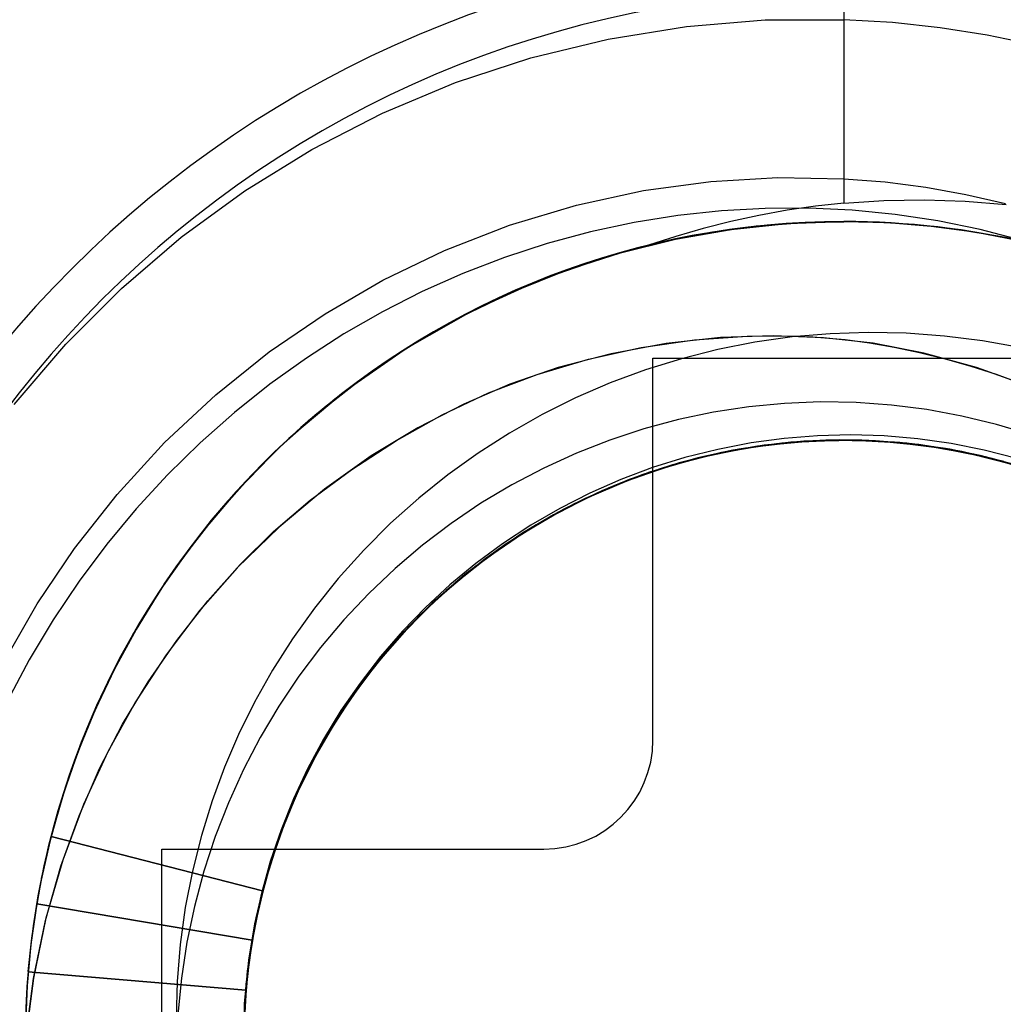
# Model space of a CAD drawing. Header units: millimetres. Extents: x -1 to 50, y 0 to 191.
# Tile 127 of 146: x 42.29 to 44.09, y 158.12 to 159.92. Entities that reach past the tile are written whole.
import ezdxf

# ---------------------------------------------------------------- set-up
doc = ezdxf.new("R2010")
doc.units = ezdxf.units.MM
doc.layers.add('MAIN-1', color=7, linetype='Continuous')
doc.layers.add('MAIN-2', color=7, linetype='Continuous')

msp = doc.modelspace()

# ---------------------------------------------------------------- linework, layer by layer
at = {"layer": 'MAIN-1'}
for p, q in [((43.6226, 159.3401), (43.6531, 159.3407)), ((43.6531, 159.3407), (43.6833, 159.3407)), ((43.6833, 159.3407), (43.7132, 159.34)), ((43.7132, 159.34), (43.7429, 159.3386)), ((43.7429, 159.3386), (43.7725, 159.3365)), ((43.7725, 159.3365), (43.8022, 159.3336)), ((43.45, 158.6), (43.45, 159.3)), ((43.45, 159.3), (44.15, 159.3)), ((44.0788, 159.2705), (44.1553, 159.2417)), ((42.55, 157.7), (42.55, 158.4)), ((42.55, 158.4), (43.25, 158.4))]:
    msp.add_line(p, q, dxfattribs=at)
for centre, radius, start, end in [((43.8, 158.05), 3.15, 0, 180), ((43.8, 158.05), 2.91, 90, 270), ((43.8, 158.05), 2.91, 270, 90), ((43.25, 158.6), 0.2, 270, 0)]:
    msp.add_arc(centre, radius, start, end, dxfattribs=at)
at = {"layer": 'MAIN-2'}
for p, q in [((43.8, 160.96), (43.8, 159.5836)), ((43.5115, 159.9077), (43.6559, 159.9195)), ((43.6559, 159.9195), (43.8, 159.9199)), ((43.8887, 159.9145), (43.8, 159.9199)), ((43.9762, 159.9049), (43.8887, 159.9145)), ((43.3678, 159.8844), (43.5115, 159.9077)), ((44.0625, 159.8913), (43.9762, 159.9049)), ((43.2264, 159.85), (43.3678, 159.8844)), ((44.1474, 159.8737), (44.0625, 159.8913)), ((43.0885, 159.8046), (43.2264, 159.85)), ((42.9545, 159.7486), (43.0885, 159.8046)), ((42.8252, 159.6821), (42.9545, 159.7486)), ((42.7021, 159.6062), (42.8252, 159.6821)), ((43.556, 159.6236), (43.6786, 159.6307)), ((43.6786, 159.6307), (43.8, 159.6285)), ((43.8, 159.6285), (43.8753, 159.6225)), ((43.433, 159.6069), (43.556, 159.6236)), ((43.8753, 159.6225), (43.9498, 159.6129)), ((43.9498, 159.6129), (44.0235, 159.5998)), ((42.5858, 159.5213), (42.7021, 159.6062)), ((43.31, 159.5802), (43.433, 159.6069)), ((43.8734, 159.5884), (43.9475, 159.5896)), ((43.9475, 159.5896), (44.0222, 159.5872)), ((44.0235, 159.5998), (44.0961, 159.5833)), ((43.1874, 159.5431), (43.31, 159.5802)), ((43.6558, 159.5742), (43.5757, 159.5697)), ((43.7356, 159.5746), (43.6558, 159.5742)), ((43.7478, 159.578), (43.6958, 159.5706)), ((43.8151, 159.5708), (43.7356, 159.5746)), ((43.8, 159.5836), (43.7478, 159.578)), ((43.8, 159.5836), (43.8734, 159.5884)), ((44.0222, 159.5872), (44.0973, 159.5811)), ((43.4956, 159.5611), (43.4156, 159.5482)), ((43.5757, 159.5697), (43.4956, 159.5611)), ((43.6441, 159.5614), (43.5929, 159.5503)), ((43.6958, 159.5706), (43.6441, 159.5614)), ((43.894, 159.5631), (43.8151, 159.5708)), ((43.9723, 159.5513), (43.894, 159.5631)), ((43.0681, 159.4967), (43.1874, 159.5431)), ((43.4156, 159.5482), (43.3357, 159.531)), ((43.5421, 159.5375), (43.4918, 159.5229)), ((43.5929, 159.5503), (43.5421, 159.5375)), ((43.637, 159.5409), (43.5557, 159.5297)), ((43.6048, 159.5371), (43.5561, 159.53)), ((43.5581, 159.5302), (43.6063, 159.5372)), ((43.6392, 159.5413), (43.559, 159.5304)), ((43.5936, 159.5354), (43.6967, 159.5462)), ((43.6536, 159.5427), (43.6048, 159.5371)), ((43.6063, 159.5372), (43.6545, 159.5427)), ((43.7185, 159.5475), (43.637, 159.5409)), ((43.7196, 159.5477), (43.6392, 159.5413)), ((43.7024, 159.5466), (43.6536, 159.5427)), ((43.6545, 159.5427), (43.7029, 159.5465)), ((43.6967, 159.5462), (43.8, 159.5499)), ((43.7512, 159.5489), (43.7024, 159.5466)), ((43.7029, 159.5465), (43.7514, 159.5489)), ((43.8, 159.5498), (43.7185, 159.5475)), ((43.8, 159.5498), (43.7196, 159.5477)), ((43.8, 159.5497), (43.7512, 159.5489)), ((43.7514, 159.5489), (43.8, 159.5496)), ((43.8, 159.55), (43.8, 159.55)), ((43.8, 159.55), (43.8, 159.55)), ((43.8, 159.55), (43.8, 159.55)), ((43.87, 159.5483), (43.8, 159.5499)), ((43.8799, 159.5476), (43.8, 159.5498)), ((43.8489, 159.5488), (43.8, 159.5497)), ((43.8977, 159.5464), (43.8489, 159.5488)), ((43.9402, 159.5434), (43.87, 159.5483)), ((43.9596, 159.5412), (43.8799, 159.5476)), ((43.9464, 159.5425), (43.8977, 159.5464)), ((44.0104, 159.5351), (43.9402, 159.5434)), ((43.9949, 159.537), (43.9464, 159.5425)), ((44.039, 159.5305), (43.9596, 159.5412)), ((44.0497, 159.5354), (43.9723, 159.5513)), ((44.0433, 159.5299), (43.9949, 159.537)), ((42.4764, 159.4276), (42.5858, 159.5213)), ((43.3357, 159.531), (43.2564, 159.5096)), ((43.5058, 159.5208), (43.3732, 159.488)), ((43.3906, 159.4926), (43.4914, 159.5175)), ((43.4918, 159.5229), (43.442, 159.5067)), ((43.5557, 159.5297), (43.4748, 159.514)), ((43.559, 159.5304), (43.4793, 159.5152)), ((43.4914, 159.5175), (43.5936, 159.5354)), ((43.5561, 159.53), (43.5076, 159.5211)), ((43.5102, 159.5216), (43.5581, 159.5302)), ((44.0806, 159.5234), (44.0104, 159.5351)), ((44.1179, 159.5156), (44.039, 159.5305)), ((44.0913, 159.5212), (44.0433, 159.5299)), ((44.1263, 159.5155), (44.0497, 159.5354)), ((44.1504, 159.5083), (44.0806, 159.5234)), ((43.2564, 159.5096), (43.1783, 159.4841)), ((43.4748, 159.514), (43.3947, 159.4939)), ((43.4793, 159.5152), (43.4005, 159.4956)), ((42.9554, 159.4426), (43.0681, 159.4967)), ((43.1783, 159.4841), (43.1019, 159.4547)), ((43.3732, 159.488), (43.244, 159.443)), ((43.2914, 159.4608), (43.3906, 159.4926)), ((43.3947, 159.4939), (43.316, 159.4695)), ((43.4005, 159.4956), (43.3228, 159.4718)), ((43.3228, 159.4718), (43.2466, 159.4438)), ((43.2843, 159.4581), (43.3001, 159.4638)), ((43.3001, 159.4638), (43.316, 159.4693)), ((43.1019, 159.4547), (43.0274, 159.4216)), ((43.1944, 159.422), (43.2914, 159.4608)), ((43.2372, 159.4399), (43.2528, 159.4462)), ((43.2528, 159.4462), (43.2685, 159.4522)), ((43.2545, 159.4471), (43.255, 159.4473)), ((43.255, 159.4473), (43.2555, 159.4475)), ((43.2555, 159.4475), (43.2559, 159.4477)), ((43.2559, 159.4477), (43.2564, 159.4478)), ((43.2564, 159.4478), (43.2569, 159.448)), ((43.2569, 159.448), (43.2574, 159.4482)), ((43.2685, 159.4522), (43.2843, 159.4581)), ((42.3741, 159.3252), (42.4764, 159.4276)), ((42.8492, 159.3811), (42.9554, 159.4426)), ((43.244, 159.443), (43.1193, 159.3864)), ((43.2216, 159.4337), (43.1527, 159.4028)), ((43.2466, 159.4438), (43.1723, 159.4119)), ((43.1819, 159.4166), (43.2267, 159.436)), ((43.2217, 159.4335), (43.2372, 159.4399)), ((43.0274, 159.4216), (42.9548, 159.3847)), ((43.1723, 159.4119), (43.1001, 159.3763)), ((43.1005, 159.3767), (43.1944, 159.422)), ((43.1378, 159.3958), (43.1819, 159.4166)), ((43.1527, 159.4028), (43.0853, 159.3684)), ((43.0945, 159.3736), (43.1378, 159.3958)), ((42.7472, 159.3113), (42.8492, 159.3811)), ((42.9548, 159.3847), (42.884, 159.3441)), ((43.1193, 159.3864), (43.0003, 159.3188)), ((43.0104, 159.3253), (43.1005, 159.3767)), ((43.1001, 159.3763), (43.0302, 159.3372)), ((43.052, 159.35), (43.0945, 159.3736)), ((43.0853, 159.3684), (43.0194, 159.3304)), ((42.884, 159.3441), (42.815, 159.2998)), ((43.0302, 159.3372), (42.9627, 159.2944)), ((43.0102, 159.3251), (43.052, 159.35)), ((43.5741, 159.3377), (43.4744, 159.3267)), ((43.526, 159.3334), (43.6226, 159.3401)), ((43.6702, 159.3408), (43.5741, 159.3377)), ((43.7054, 159.3385), (43.6369, 159.3288)), ((43.7628, 159.3371), (43.6702, 159.3408)), ((43.7746, 159.3445), (43.7054, 159.3385)), ((43.8537, 159.3269), (43.7628, 159.3371)), ((43.8442, 159.3468), (43.7746, 159.3445)), ((43.9142, 159.3454), (43.8442, 159.3468)), ((43.9841, 159.3403), (43.9142, 159.3454)), ((44.0536, 159.3316), (43.9841, 159.3403)), ((42.2796, 159.2146), (42.3741, 159.3252)), ((42.9243, 159.2677), (43.0104, 159.3253)), ((43.0194, 159.3304), (42.9554, 159.2892)), ((42.9693, 159.2988), (43.0102, 159.3251)), ((43.3318, 159.2977), (43.4285, 159.3193)), ((43.4744, 159.3267), (43.3734, 159.3076)), ((43.4285, 159.3193), (43.526, 159.3334)), ((43.6369, 159.3288), (43.569, 159.3155)), ((43.8022, 159.3336), (43.8469, 159.3277)), ((43.8469, 159.3277), (43.8923, 159.32)), ((43.9464, 159.3089), (43.8537, 159.3269)), ((43.8923, 159.32), (43.9387, 159.3103)), ((44.1224, 159.3191), (44.0536, 159.3316)), ((42.6489, 159.2326), (42.7472, 159.3113)), ((43.0003, 159.3188), (42.8881, 159.2407)), ((43.3734, 159.3076), (43.2766, 159.2823)), ((43.569, 159.3155), (43.5021, 159.2986)), ((43.9387, 159.3103), (43.9857, 159.2987)), ((44.0427, 159.2825), (43.9464, 159.3089)), ((42.815, 159.2998), (42.748, 159.2518)), ((42.9554, 159.2892), (42.8938, 159.245)), ((43.238, 159.2696), (43.3318, 159.2977)), ((43.5021, 159.2986), (43.4362, 159.2781)), ((43.45, 159.3), (43.45, 159.3)), ((43.45, 159.3), (43.45, 159.3)), ((43.9857, 159.2987), (44.0326, 159.2853)), ((44.0326, 159.2853), (44.0788, 159.2705)), ((42.8422, 159.204), (42.9243, 159.2677)), ((43.1489, 159.2359), (43.238, 159.2696)), ((43.2766, 159.2823), (43.1878, 159.2519)), ((43.4362, 159.2781), (43.3716, 159.2542)), ((44.1378, 159.2488), (44.0427, 159.2825)), ((42.748, 159.2518), (42.6831, 159.2)), ((43.1878, 159.2519), (43.1035, 159.2156)), ((43.3716, 159.2542), (43.3084, 159.2269)), ((42.5554, 159.1451), (42.6489, 159.2326)), ((42.8881, 159.2407), (42.7832, 159.1527)), ((42.8827, 159.2367), (42.8192, 159.1848)), ((42.8938, 159.245), (42.8348, 159.1979)), ((42.8749, 159.2305), (42.8671, 159.2244)), ((42.8827, 159.2367), (42.8749, 159.2305)), ((43.0637, 159.196), (43.1489, 159.2359)), ((42.8515, 159.2118), (42.8438, 159.2055)), ((42.8593, 159.2181), (42.8515, 159.2118)), ((42.8671, 159.2244), (42.8593, 159.2181)), ((43.1035, 159.2156), (43.0191, 159.1722)), ((43.3084, 159.2269), (43.2468, 159.1962)), ((43.6914, 159.2168), (43.626, 159.2106)), ((43.7569, 159.2195), (43.6914, 159.2168)), ((43.8223, 159.2185), (43.7569, 159.2195)), ((43.8873, 159.2138), (43.8223, 159.2185)), ((43.952, 159.2056), (43.8873, 159.2138)), ((42.6831, 159.2), (42.6205, 159.1446)), ((42.7643, 159.1345), (42.8422, 159.204)), ((42.7692, 159.1394), (42.8347, 159.1979)), ((42.8438, 159.2055), (42.8361, 159.1991)), ((42.98, 159.1491), (43.0637, 159.196)), ((43.2468, 159.1962), (43.1871, 159.1625)), ((43.5611, 159.2007), (43.4969, 159.1873)), ((43.626, 159.2106), (43.5611, 159.2007)), ((44.0161, 159.1937), (43.952, 159.2056)), ((44.0796, 159.1782), (44.0161, 159.1937)), ((42.8192, 159.1848), (42.7584, 159.1292)), ((43.4969, 159.1873), (43.4336, 159.1703)), ((44.1421, 159.1593), (44.0796, 159.1782)), ((43.0191, 159.1722), (42.9336, 159.1205)), ((43.1871, 159.1625), (43.1296, 159.1259)), ((43.4336, 159.1703), (43.3712, 159.1497)), ((43.7518, 159.1576), (43.6908, 159.1527)), ((43.8129, 159.1591), (43.7518, 159.1576)), ((43.874, 159.1573), (43.8129, 159.1591)), ((43.9353, 159.152), (43.874, 159.1573)), ((42.4685, 159.0502), (42.5554, 159.1451)), ((42.6205, 159.1446), (42.5605, 159.0857)), ((42.7071, 159.0769), (42.7692, 159.1394)), ((42.766, 159.1364), (42.7728, 159.1427)), ((42.7728, 159.1427), (42.7795, 159.149)), ((42.7795, 159.149), (42.7863, 159.1553)), ((42.8982, 159.0959), (42.98, 159.1491)), ((43.3712, 159.1497), (43.31, 159.1257)), ((43.6298, 159.1443), (43.5691, 159.1326)), ((43.5702, 159.1255), (43.6477, 159.1393)), ((43.654, 159.1402), (43.5755, 159.1268)), ((43.578, 159.1272), (43.6566, 159.1403)), ((43.579, 159.1276), (43.658, 159.1407)), ((43.664, 159.1411), (43.5854, 159.1284)), ((43.5859, 159.1289), (43.6527, 159.14)), ((43.6615, 159.1412), (43.5967, 159.131)), ((43.6764, 159.1426), (43.5975, 159.1309)), ((43.6864, 159.1441), (43.6075, 159.1328)), ((43.6123, 159.1335), (43.6912, 159.1444)), ((43.6988, 159.1451), (43.6198, 159.1348)), ((43.6278, 159.1362), (43.6949, 159.1448)), ((43.6908, 159.1527), (43.6298, 159.1443)), ((43.6304, 159.1364), (43.7096, 159.1459)), ((43.6344, 159.1375), (43.7135, 159.1465)), ((43.7025, 159.1457), (43.6381, 159.138)), ((43.6402, 159.1381), (43.7074, 159.1459)), ((43.7209, 159.1468), (43.6416, 159.1383)), ((43.6477, 159.1393), (43.726, 159.1475)), ((43.6527, 159.14), (43.7199, 159.1469)), ((43.7333, 159.1478), (43.654, 159.1402)), ((43.6566, 159.1403), (43.736, 159.1477)), ((43.658, 159.1407), (43.7377, 159.1479)), ((43.7267, 159.1474), (43.6615, 159.1412)), ((43.7434, 159.1482), (43.664, 159.1411)), ((43.7558, 159.1487), (43.6764, 159.1426)), ((43.7658, 159.1495), (43.6864, 159.1441)), ((43.6912, 159.1444), (43.7707, 159.1495)), ((43.6949, 159.1448), (43.7623, 159.1493)), ((43.7783, 159.1497), (43.6988, 159.1451)), ((43.7674, 159.1494), (43.7025, 159.1457)), ((43.7074, 159.1459), (43.7749, 159.1495)), ((43.7096, 159.1459), (43.789, 159.1497)), ((43.7135, 159.1465), (43.7931, 159.1498)), ((43.7199, 159.1469), (43.7875, 159.1497)), ((43.8005, 159.1496), (43.7209, 159.1468)), ((43.726, 159.1475), (43.8047, 159.1499)), ((43.792, 159.1498), (43.7267, 159.1474)), ((43.8129, 159.1496), (43.7333, 159.1478)), ((43.736, 159.1477), (43.8156, 159.1495)), ((43.7377, 159.1479), (43.8175, 159.1495)), ((43.8231, 159.1496), (43.7434, 159.1482)), ((43.8355, 159.1491), (43.7558, 159.1487)), ((43.7623, 159.1493), (43.83, 159.1496)), ((43.8454, 159.149), (43.7658, 159.1495)), ((43.8328, 159.1493), (43.7674, 159.1494)), ((43.7707, 159.1495), (43.8503, 159.1488)), ((43.7749, 159.1495), (43.8426, 159.1491)), ((43.8579, 159.1485), (43.7783, 159.1497)), ((43.7875, 159.1497), (43.8551, 159.1484)), ((43.789, 159.1497), (43.8684, 159.1478)), ((43.8571, 159.1483), (43.792, 159.1498)), ((43.7931, 159.1498), (43.8727, 159.1473)), ((43.8802, 159.1467), (43.8005, 159.1496)), ((43.8047, 159.1499), (43.8836, 159.1467)), ((43.8925, 159.1457), (43.8129, 159.1496)), ((43.8156, 159.1495), (43.8952, 159.1455)), ((43.8175, 159.1495), (43.8968, 159.1453)), ((43.9026, 159.1452), (43.8231, 159.1496)), ((43.83, 159.1496), (43.8974, 159.1457)), ((43.8983, 159.1454), (43.8328, 159.1493)), ((43.915, 159.1438), (43.8355, 159.1491)), ((43.8426, 159.1491), (43.91, 159.1444)), ((43.9248, 159.1426), (43.8454, 159.149)), ((43.8503, 159.1488), (43.9297, 159.1423)), ((43.8551, 159.1484), (43.9225, 159.143)), ((43.9219, 159.143), (43.8571, 159.1483)), ((43.9372, 159.1413), (43.8579, 159.1485)), ((43.8684, 159.1478), (43.9473, 159.1401)), ((43.8727, 159.1473), (43.952, 159.139)), ((43.9594, 159.1381), (43.8802, 159.1467)), ((43.8836, 159.1467), (43.9622, 159.1376)), ((43.9717, 159.1361), (43.8925, 159.1457)), ((43.8952, 159.1455), (43.9743, 159.1359)), ((43.8968, 159.1453), (43.9754, 159.1356)), ((43.8974, 159.1457), (43.9646, 159.1376)), ((43.9637, 159.1375), (43.8983, 159.1454)), ((43.9816, 159.1349), (43.9026, 159.1452)), ((43.91, 159.1444), (43.977, 159.1357)), ((43.9939, 159.1327), (43.915, 159.1438)), ((43.9861, 159.134), (43.9219, 159.143)), ((43.9225, 159.143), (43.9895, 159.1335)), ((44.0036, 159.1306), (43.9248, 159.1426)), ((43.9297, 159.1423), (44.0084, 159.1299)), ((43.9963, 159.1434), (43.9353, 159.152)), ((44.0158, 159.1284), (43.9372, 159.1413)), ((43.9473, 159.1401), (44.0253, 159.1266)), ((43.952, 159.139), (44.0305, 159.1252)), ((44.0569, 159.1314), (43.9963, 159.1434)), ((42.6911, 159.0595), (42.7643, 159.1345)), ((42.7584, 159.1292), (42.7005, 159.0702)), ((42.7461, 159.1171), (42.7527, 159.1235)), ((42.7527, 159.1235), (42.7593, 159.13)), ((42.7593, 159.13), (42.766, 159.1364)), ((42.9336, 159.1205), (42.8482, 159.0595)), ((43.1296, 159.1259), (43.0742, 159.0862)), ((43.31, 159.1257), (43.25, 159.0984)), ((43.4749, 159.1006), (43.5521, 159.1213)), ((43.4792, 159.1019), (43.5562, 159.1225)), ((43.5633, 159.1241), (43.4861, 159.1043)), ((43.494, 159.1062), (43.5702, 159.1255)), ((43.4958, 159.1069), (43.5613, 159.1236)), ((43.5755, 159.1268), (43.4982, 159.1077)), ((43.5006, 159.1084), (43.578, 159.1272)), ((43.5011, 159.1086), (43.579, 159.1276)), ((43.5854, 159.1284), (43.5078, 159.1101)), ((43.5079, 159.1104), (43.5736, 159.1263)), ((43.5691, 159.1326), (43.5088, 159.1175)), ((43.5742, 159.1265), (43.5107, 159.1111)), ((43.5975, 159.1309), (43.5198, 159.1135)), ((43.5201, 159.1138), (43.5859, 159.1289)), ((43.6075, 159.1328), (43.5297, 159.1159)), ((43.5967, 159.131), (43.5323, 159.1169)), ((43.5343, 159.117), (43.6123, 159.1335)), ((43.6198, 159.1348), (43.5417, 159.1188)), ((43.5521, 159.1213), (43.6304, 159.1364)), ((43.5562, 159.1225), (43.6344, 159.1375)), ((43.5613, 159.1236), (43.6278, 159.1362)), ((43.6416, 159.1383), (43.5633, 159.1241)), ((43.5736, 159.1263), (43.6402, 159.1381)), ((43.6381, 159.138), (43.5742, 159.1265)), ((44.0378, 159.1238), (43.9594, 159.1381)), ((43.9622, 159.1376), (44.0402, 159.123)), ((44.0286, 159.1258), (43.9637, 159.1375)), ((43.9646, 159.1376), (44.0311, 159.1253)), ((44.0499, 159.1209), (43.9717, 159.1361)), ((43.9743, 159.1359), (44.0525, 159.1206)), ((43.9754, 159.1356), (44.0529, 159.1203)), ((43.977, 159.1357), (44.0434, 159.1227)), ((44.0596, 159.1188), (43.9816, 159.1349)), ((44.0495, 159.1213), (43.9861, 159.134)), ((43.9895, 159.1335), (44.0557, 159.1199)), ((44.0717, 159.1159), (43.9939, 159.1327)), ((44.0813, 159.113), (44.0036, 159.1306)), ((44.0084, 159.1299), (44.086, 159.1118)), ((44.0933, 159.1098), (44.0158, 159.1284)), ((44.0253, 159.1266), (44.102, 159.1075)), ((44.0927, 159.1102), (44.0286, 159.1258)), ((44.0305, 159.1252), (44.1077, 159.1057)), ((44.0311, 159.1253), (44.0967, 159.109)), ((44.1149, 159.1039), (44.0378, 159.1238)), ((44.0402, 159.123), (44.117, 159.1029)), ((44.0434, 159.1227), (44.1088, 159.1057)), ((44.1121, 159.1048), (44.0495, 159.1213)), ((44.1268, 159.1002), (44.0499, 159.1209)), ((44.0525, 159.1206), (44.1293, 159.0995)), ((44.1169, 159.116), (44.0569, 159.1314)), ((42.703, 159.0729), (42.7353, 159.1064)), ((42.7359, 159.1068), (42.7034, 159.0731)), ((43.4861, 159.1043), (43.4107, 159.0787)), ((43.4192, 159.0815), (43.494, 159.1062)), ((43.4982, 159.1077), (43.4225, 159.0829)), ((43.4248, 159.084), (43.5006, 159.1084)), ((43.425, 159.0839), (43.5011, 159.1086)), ((43.4314, 159.0863), (43.4958, 159.1069)), ((43.5078, 159.1101), (43.4318, 159.0863)), ((43.4433, 159.0905), (43.5079, 159.1104)), ((43.5198, 159.1135), (43.4435, 159.0906)), ((43.5107, 159.1111), (43.4479, 159.0919)), ((43.5088, 159.1175), (43.4494, 159.0991)), ((43.5297, 159.1159), (43.4532, 159.0934)), ((43.4553, 159.0945), (43.5201, 159.1138)), ((43.4577, 159.095), (43.5343, 159.117)), ((43.5417, 159.1188), (43.465, 159.0973)), ((43.5323, 159.1169), (43.4688, 159.0988)), ((44.0529, 159.1203), (44.129, 159.0996)), ((44.0557, 159.1199), (44.1209, 159.1021)), ((44.1362, 159.0971), (44.0596, 159.1188)), ((44.1481, 159.0934), (44.0717, 159.1159)), ((44.1576, 159.0898), (44.0813, 159.113)), ((44.086, 159.1118), (44.1621, 159.0882)), ((42.5605, 159.0857), (42.5034, 159.0237)), ((42.8222, 159.0394), (42.8982, 159.0959)), ((43.0742, 159.0862), (43.0209, 159.0434)), ((43.25, 159.0984), (43.1915, 159.0677)), ((43.4318, 159.0863), (43.3577, 159.0571)), ((43.3684, 159.0618), (43.4314, 159.0863)), ((43.4435, 159.0906), (43.3691, 159.0621)), ((43.4532, 159.0934), (43.3785, 159.0656)), ((43.38, 159.0667), (43.4433, 159.0905)), ((43.3829, 159.0676), (43.4577, 159.095)), ((43.4479, 159.0919), (43.3862, 159.069)), ((43.465, 159.0973), (43.39, 159.0704)), ((43.4494, 159.0991), (43.3913, 159.0774)), ((43.3918, 159.0713), (43.4553, 159.0945)), ((43.3993, 159.0743), (43.4749, 159.1006)), ((43.4039, 159.0758), (43.4792, 159.1019)), ((43.4688, 159.0988), (43.4066, 159.0771)), ((42.7005, 159.0702), (42.6461, 159.0081)), ((42.6486, 159.0108), (42.7071, 159.0769)), ((42.6717, 159.0383), (42.703, 159.0729)), ((42.6717, 159.0379), (42.6973, 159.0664)), ((42.7034, 159.0731), (42.6719, 159.0383)), ((43.1915, 159.0677), (43.1349, 159.0339)), ((43.3102, 159.0348), (43.3829, 159.0676)), ((43.39, 159.0704), (43.3171, 159.0382)), ((43.3184, 159.0389), (43.38, 159.0667)), ((43.3258, 159.0426), (43.3993, 159.0743)), ((43.3862, 159.069), (43.3261, 159.0425)), ((43.3298, 159.0442), (43.3918, 159.0713)), ((43.3307, 159.0444), (43.4039, 159.0758)), ((43.3913, 159.0774), (43.3346, 159.0525)), ((43.4107, 159.0787), (43.3374, 159.0477)), ((43.4066, 159.0771), (43.3459, 159.0517)), ((43.3462, 159.0516), (43.4192, 159.0815)), ((43.4225, 159.0829), (43.3487, 159.0528)), ((43.351, 159.0539), (43.425, 159.0839)), ((43.3511, 159.0541), (43.4248, 159.084)), ((42.3904, 158.9512), (42.4685, 159.0502)), ((42.6233, 158.9796), (42.6911, 159.0595)), ((42.8482, 159.0595), (42.7652, 158.99)), ((43.2753, 159.0165), (43.3462, 159.0516)), ((43.3487, 159.0528), (43.2773, 159.0174)), ((43.3346, 159.0525), (43.2795, 159.0245)), ((43.2796, 159.0188), (43.3511, 159.0541)), ((43.2796, 159.0187), (43.351, 159.0539)), ((43.3577, 159.0571), (43.286, 159.0225)), ((43.3459, 159.0517), (43.287, 159.0229)), ((43.3691, 159.0621), (43.2971, 159.0282)), ((43.3785, 159.0656), (43.306, 159.0325)), ((43.3071, 159.0334), (43.3684, 159.0618)), ((42.6719, 159.0383), (42.6415, 159.0026)), ((42.6415, 159.0026), (42.6717, 159.0383)), ((42.6467, 159.0087), (42.6717, 159.0379)), ((42.7549, 158.9819), (42.8222, 159.0394)), ((43.0209, 159.0434), (42.9695, 158.9974)), ((43.1349, 159.0339), (43.0803, 158.997)), ((43.306, 159.0325), (43.2361, 158.9943)), ((43.2402, 158.9969), (43.3102, 159.0348)), ((43.3171, 159.0382), (43.2468, 159.0007)), ((43.2476, 159.0012), (43.3071, 159.0334)), ((43.255, 159.0055), (43.3258, 159.0426)), ((43.2586, 159.0074), (43.3184, 159.0389)), ((43.2599, 159.0078), (43.3307, 159.0444)), ((43.3374, 159.0477), (43.2664, 159.0115)), ((43.3261, 159.0425), (43.2678, 159.0126)), ((43.2696, 159.0134), (43.3298, 159.0442)), ((42.5034, 159.0237), (42.4494, 158.9588)), ((43.2071, 158.9764), (43.2753, 159.0165)), ((43.2773, 159.0174), (43.2086, 158.977)), ((43.2109, 158.9785), (43.2796, 159.0188)), ((43.2111, 158.9786), (43.2796, 159.0187)), ((43.2114, 158.979), (43.2696, 159.0134)), ((43.2678, 159.0126), (43.2115, 158.9794)), ((43.286, 159.0225), (43.217, 158.9827)), ((43.2795, 159.0245), (43.2262, 158.9935)), ((43.2971, 159.0282), (43.2277, 158.9891)), ((43.287, 159.0229), (43.2301, 158.9907)), ((42.594, 158.9411), (42.6486, 159.0108)), ((42.6461, 159.0081), (42.5952, 158.9431)), ((42.6415, 159.0026), (42.6122, 158.9659)), ((42.6123, 158.9659), (42.6415, 159.0026)), ((42.6225, 158.9787), (42.6467, 159.0087)), ((42.9695, 158.9974), (42.9202, 158.9481)), ((43.0803, 158.997), (43.0278, 158.9571)), ((43.2361, 158.9943), (43.1692, 158.9511)), ((43.1732, 158.9539), (43.2402, 158.9969)), ((43.2468, 159.0007), (43.1795, 158.9582)), ((43.1873, 158.9634), (43.255, 159.0055)), ((43.1902, 158.9654), (43.2476, 159.0012)), ((43.1918, 158.9663), (43.2599, 159.0078)), ((43.2664, 159.0115), (43.1982, 158.9703)), ((43.2008, 158.9722), (43.2586, 159.0074)), ((42.5612, 158.8953), (42.6233, 158.9796)), ((42.599, 158.9482), (42.6225, 158.9787)), ((42.7652, 158.99), (42.6882, 158.9154)), ((42.6937, 158.9214), (42.7549, 158.9819)), ((43.1419, 158.9314), (43.2071, 158.9764)), ((43.2086, 158.977), (43.1429, 158.9318)), ((43.1452, 158.9333), (43.2109, 158.9785)), ((43.1457, 158.9338), (43.2111, 158.9786)), ((43.217, 158.9827), (43.1511, 158.9379)), ((43.1554, 158.9411), (43.2114, 158.979)), ((43.2115, 158.9794), (43.1573, 158.9427)), ((43.2277, 158.9891), (43.1613, 158.9451)), ((43.2262, 158.9935), (43.1747, 158.9598)), ((43.2301, 158.9907), (43.1754, 158.9553)), ((42.4494, 158.9588), (42.3986, 158.8911)), ((42.6122, 158.9659), (42.5841, 158.9284)), ((42.5842, 158.9283), (42.6123, 158.9659)), ((43.1795, 158.9582), (43.1155, 158.9109)), ((43.1231, 158.9166), (43.1873, 158.9634)), ((43.1747, 158.9598), (43.1253, 158.9233)), ((43.127, 158.92), (43.1918, 158.9663)), ((43.1982, 158.9703), (43.1331, 158.9243)), ((43.1352, 158.9261), (43.1902, 158.9654)), ((43.1452, 158.9336), (43.2008, 158.9722)), ((42.3218, 158.8494), (42.3904, 158.9512)), ((42.5434, 158.8682), (42.594, 158.9411)), ((42.5952, 158.9431), (42.5481, 158.8757)), ((42.5763, 158.9171), (42.599, 158.9482)), ((42.9202, 158.9481), (42.8735, 158.896)), ((43.0278, 158.9571), (42.9775, 158.9143)), ((43.1613, 158.9451), (43.0981, 158.8964)), ((43.1018, 158.8999), (43.1554, 158.9411)), ((43.1573, 158.9427), (43.1055, 158.9029)), ((43.1692, 158.9511), (43.1056, 158.9031)), ((43.1095, 158.9061), (43.1732, 158.9539)), ((43.1754, 158.9553), (43.1229, 158.9168)), ((42.5841, 158.9284), (42.5572, 158.8899)), ((42.5573, 158.8899), (42.5842, 158.9283)), ((43.1331, 158.9243), (43.0714, 158.8738)), ((43.1253, 158.9233), (43.0781, 158.8844)), ((43.0801, 158.8817), (43.1419, 158.9314)), ((43.1429, 158.9318), (43.0807, 158.8821)), ((43.0826, 158.8836), (43.1352, 158.9261)), ((43.0829, 158.8836), (43.1452, 158.9333)), ((43.0837, 158.8846), (43.1457, 158.9338)), ((43.1511, 158.9379), (43.0886, 158.8885)), ((43.0921, 158.8918), (43.1452, 158.9336)), ((42.5544, 158.8854), (42.5763, 158.9171)), ((42.6882, 158.9154), (42.6196, 158.8377)), ((42.6348, 158.8549), (42.6937, 158.9214)), ((42.9775, 158.9143), (42.9295, 158.8687)), ((43.0495, 158.8537), (43.1095, 158.9061)), ((43.1155, 158.9109), (43.055, 158.8589)), ((43.0623, 158.8654), (43.1231, 158.9166)), ((43.0658, 158.8691), (43.127, 158.92)), ((43.1229, 158.9168), (43.0728, 158.8753)), ((42.3986, 158.8911), (42.3512, 158.8205)), ((42.5054, 158.8071), (42.5612, 158.8953)), ((42.8735, 158.896), (42.8298, 158.8417)), ((43.0886, 158.8885), (43.0298, 158.8347)), ((43.0981, 158.8964), (43.0386, 158.8434)), ((43.0417, 158.8467), (43.0921, 158.8918)), ((43.1056, 158.9031), (43.0458, 158.8506)), ((43.0508, 158.8554), (43.1018, 158.8999)), ((43.1055, 158.9029), (43.0562, 158.8602)), ((42.4972, 158.7926), (42.5434, 158.8682)), ((42.5467, 158.8736), (42.503, 158.8028)), ((42.5518, 158.8818), (42.5259, 158.8417)), ((42.5519, 158.8817), (42.5342, 158.8544)), ((42.9295, 158.8687), (42.884, 158.8204)), ((43.0085, 158.8138), (43.0658, 158.8691)), ((43.0714, 158.8738), (43.0136, 158.819)), ((43.0221, 158.8275), (43.0801, 158.8817)), ((43.0807, 158.8821), (43.0223, 158.8279)), ((43.0243, 158.8296), (43.0829, 158.8836)), ((43.0728, 158.8753), (43.0254, 158.831)), ((43.0255, 158.8311), (43.0837, 158.8846)), ((43.0327, 158.8379), (43.0826, 158.8836)), ((43.0781, 158.8844), (43.0333, 158.843)), ((42.5342, 158.8544), (42.5171, 158.8268)), ((42.5778, 158.7825), (42.6348, 158.8549)), ((43.0458, 158.8506), (42.99, 158.7938)), ((42.9933, 158.7972), (43.0495, 158.8537)), ((43.055, 158.8589), (42.9985, 158.8028)), ((43.0028, 158.8079), (43.0508, 158.8554)), ((43.0052, 158.8098), (43.0623, 158.8654)), ((43.0562, 158.8602), (43.0099, 158.8152)), ((42.261, 158.7427), (42.3218, 158.8494)), ((42.5259, 158.8417), (42.5014, 158.8008)), ((42.6196, 158.8377), (42.558, 158.7562)), ((42.8298, 158.8417), (42.7897, 158.7856)), ((43.0298, 158.8347), (42.9749, 158.7769)), ((43.0386, 158.8434), (42.9831, 158.7863)), ((42.9857, 158.7893), (43.0327, 158.8379)), ((43.0333, 158.843), (42.9909, 158.7992)), ((42.9941, 158.7987), (43.0417, 158.8467)), ((42.3512, 158.8205), (42.3071, 158.7469)), ((42.5171, 158.8268), (42.5006, 158.7987)), ((42.884, 158.8204), (42.8412, 158.7698)), ((43.0136, 158.819), (42.9599, 158.7601)), ((43.0099, 158.8152), (42.9666, 158.7678)), ((43.0223, 158.8279), (42.9681, 158.7696)), ((42.9682, 158.7693), (43.0221, 158.8275)), ((42.9698, 158.7715), (43.0243, 158.8296)), ((42.9714, 158.7735), (43.0255, 158.8311)), ((43.0254, 158.831), (42.9807, 158.7839)), ((42.4559, 158.7156), (42.5054, 158.8071)), ((42.499, 158.796), (42.4601, 158.7236)), ((42.503, 158.8028), (42.4634, 158.7301)), ((42.5014, 158.8008), (42.4782, 158.7591)), ((42.5006, 158.7987), (42.4846, 158.7702)), ((42.9413, 158.7368), (42.9933, 158.7972)), ((42.9985, 158.8028), (42.9461, 158.7427)), ((42.9496, 158.7478), (42.9941, 158.7987)), ((42.9909, 158.7992), (42.9509, 158.753)), ((42.952, 158.7501), (43.0052, 158.8098)), ((42.9554, 158.7544), (43.0085, 158.8138)), ((42.9578, 158.7574), (43.0028, 158.8079)), ((42.5251, 158.7068), (42.5778, 158.7825)), ((42.7897, 158.7856), (42.7532, 158.7281)), ((42.9831, 158.7863), (42.9318, 158.7253)), ((42.99, 158.7938), (42.9383, 158.7331)), ((42.9807, 158.7839), (42.9388, 158.7341)), ((42.9417, 158.7379), (42.9857, 158.7893)), ((42.4846, 158.7702), (42.4692, 158.7414)), ((42.8412, 158.7698), (42.8013, 158.7168)), ((42.9599, 158.7601), (42.9108, 158.6975)), ((42.9681, 158.7696), (42.9183, 158.7075)), ((42.9185, 158.7074), (42.9682, 158.7693)), ((42.9197, 158.7096), (42.9698, 158.7715)), ((42.9217, 158.7122), (42.9714, 158.7735)), ((42.9749, 158.7769), (42.9243, 158.7153)), ((42.9666, 158.7678), (42.9263, 158.7181)), ((42.3071, 158.7469), (42.2666, 158.6706)), ((42.4782, 158.7591), (42.4564, 158.7167)), ((42.558, 158.7562), (42.502, 158.67)), ((42.9461, 158.7427), (42.8981, 158.6791)), ((42.9032, 158.6867), (42.952, 158.7501)), ((42.9067, 158.6913), (42.9554, 158.7544)), ((42.9084, 158.6942), (42.9496, 158.7478)), ((42.9509, 158.753), (42.9134, 158.7045)), ((42.9159, 158.7043), (42.9578, 158.7574)), ((42.4634, 158.7301), (42.4279, 158.6556)), ((42.4692, 158.7414), (42.4545, 158.7123)), ((42.7532, 158.7281), (42.7202, 158.6695)), ((42.9318, 158.7253), (42.8851, 158.6608)), ((42.9383, 158.7331), (42.8911, 158.6689)), ((42.8937, 158.6728), (42.9413, 158.7368)), ((42.9388, 158.7341), (42.8997, 158.6817)), ((42.901, 158.6839), (42.9417, 158.7379)), ((42.4129, 158.6208), (42.4559, 158.7156)), ((42.4601, 158.7236), (42.4252, 158.6492)), ((42.4257, 158.6501), (42.4523, 158.7077)), ((42.4552, 158.7148), (42.4276, 158.656)), ((42.4564, 158.7167), (42.4359, 158.6736)), ((42.4781, 158.6291), (42.5251, 158.7068)), ((42.8013, 158.7168), (42.7644, 158.6618)), ((42.9183, 158.7075), (42.8732, 158.6418)), ((42.8734, 158.6421), (42.9185, 158.7074)), ((42.8744, 158.6442), (42.9197, 158.7096)), ((42.8766, 158.6474), (42.9217, 158.7122)), ((42.9243, 158.7153), (42.8783, 158.6503)), ((42.9263, 158.7181), (42.8889, 158.666)), ((42.8627, 158.6249), (42.9067, 158.6913)), ((42.9108, 158.6975), (42.8664, 158.6314)), ((42.8706, 158.6382), (42.9084, 158.6942)), ((42.8774, 158.6487), (42.9159, 158.7043)), ((42.9134, 158.7045), (42.8785, 158.6539)), ((42.4359, 158.6736), (42.4168, 158.63)), ((42.502, 158.67), (42.4515, 158.5786)), ((42.7202, 158.6695), (42.6909, 158.6103)), ((42.8509, 158.6057), (42.8937, 158.6728)), ((42.8981, 158.6791), (42.8548, 158.6122)), ((42.8591, 158.6197), (42.9032, 158.6867)), ((42.8997, 158.6817), (42.8637, 158.627)), ((42.8638, 158.6275), (42.901, 158.6839)), ((42.4279, 158.6556), (42.3967, 158.5796)), ((42.4276, 158.656), (42.4026, 158.5961)), ((42.7644, 158.6618), (42.7305, 158.6047)), ((42.8851, 158.6608), (42.8434, 158.593)), ((42.8785, 158.6539), (42.8464, 158.6014)), ((42.8911, 158.6689), (42.8486, 158.6014)), ((42.8889, 158.666), (42.8544, 158.6116)), ((42.4252, 158.6492), (42.3944, 158.5729)), ((42.4016, 158.5914), (42.4257, 158.6501)), ((42.8732, 158.6418), (42.8329, 158.5731)), ((42.8331, 158.5739), (42.8734, 158.6421)), ((42.8339, 158.5756), (42.8744, 158.6442)), ((42.8361, 158.5792), (42.8766, 158.6474)), ((42.8363, 158.5799), (42.8706, 158.6382)), ((42.8783, 158.6503), (42.8372, 158.5821)), ((42.8423, 158.5909), (42.8774, 158.6487)), ((42.3766, 158.5231), (42.4129, 158.6208)), ((42.4363, 158.5479), (42.4781, 158.6291)), ((42.82, 158.5496), (42.8591, 158.6197)), ((42.8235, 158.5555), (42.8627, 158.6249)), ((42.8664, 158.6314), (42.8269, 158.5622)), ((42.8302, 158.5689), (42.8638, 158.6275)), ((42.8637, 158.627), (42.8309, 158.5701)), ((42.6909, 158.6103), (42.6649, 158.5502)), ((42.7305, 158.6047), (42.6998, 158.5458)), ((42.8486, 158.6014), (42.8111, 158.5311)), ((42.813, 158.5356), (42.8509, 158.6057)), ((42.8548, 158.6122), (42.8164, 158.5424)), ((42.8464, 158.6014), (42.8173, 158.5474)), ((42.8544, 158.6116), (42.823, 158.5552)), ((43.45, 158.6), (43.45, 158.6)), ((43.45, 158.6), (43.45, 158.6)), ((42.3967, 158.5796), (42.3698, 158.5021)), ((42.3799, 158.5316), (42.4016, 158.5914)), ((42.4026, 158.5961), (42.3802, 158.5353)), ((42.8372, 158.5821), (42.8013, 158.511)), ((42.8055, 158.5196), (42.8363, 158.5799)), ((42.8434, 158.593), (42.8068, 158.5222)), ((42.8109, 158.531), (42.8423, 158.5909)), ((42.3944, 158.5729), (42.3678, 158.495)), ((42.4515, 158.5786), (42.4068, 158.4817)), ((42.8269, 158.5622), (42.7924, 158.4903)), ((42.8329, 158.5731), (42.7975, 158.5016)), ((42.7978, 158.503), (42.8331, 158.5739)), ((42.7985, 158.5042), (42.8339, 158.5756)), ((42.8002, 158.5077), (42.8361, 158.5792)), ((42.8002, 158.5083), (42.8302, 158.5689)), ((42.8309, 158.5701), (42.8016, 158.5116)), ((42.3985, 158.4614), (42.4363, 158.5479)), ((42.6649, 158.5502), (42.6422, 158.4887)), ((42.6998, 158.5458), (42.6722, 158.4852)), ((42.7862, 158.4766), (42.82, 158.5496)), ((42.7894, 158.4835), (42.8235, 158.5555)), ((42.8173, 158.5474), (42.7914, 158.492)), ((42.823, 158.5552), (42.7949, 158.497)), ((42.3802, 158.5353), (42.3607, 158.4736)), ((42.3607, 158.4711), (42.3799, 158.5316)), ((42.3628, 158.4783), (42.3814, 158.5366)), ((42.8111, 158.5311), (42.7787, 158.4584)), ((42.7805, 158.463), (42.813, 158.5356)), ((42.7831, 158.4693), (42.8109, 158.531)), ((42.8164, 158.5424), (42.7833, 158.47)), ((42.3473, 158.423), (42.3766, 158.5231)), ((42.7693, 158.4333), (42.8002, 158.5077)), ((42.8013, 158.511), (42.7707, 158.4375)), ((42.774, 158.4459), (42.8002, 158.5083)), ((42.8068, 158.5222), (42.7753, 158.4491)), ((42.8016, 158.5116), (42.7759, 158.4515)), ((42.7785, 158.4576), (42.8055, 158.5196)), ((42.3678, 158.495), (42.3455, 158.4158)), ((42.3698, 158.5021), (42.3472, 158.423)), ((42.7924, 158.4903), (42.7632, 158.4162)), ((42.7975, 158.5016), (42.7674, 158.4279)), ((42.7677, 158.4298), (42.7978, 158.503)), ((42.7683, 158.4304), (42.7985, 158.5042)), ((42.7914, 158.492), (42.7686, 158.4354)), ((42.7949, 158.497), (42.7704, 158.4373)), ((42.3607, 158.4736), (42.3439, 158.4112)), ((42.3441, 158.41), (42.3607, 158.4711)), ((42.3465, 158.4192), (42.3628, 158.4783)), ((42.4068, 158.4817), (42.3687, 158.3797)), ((42.6422, 158.4887), (42.6227, 158.4253)), ((42.6722, 158.4852), (42.648, 158.4231)), ((42.7578, 158.401), (42.7862, 158.4766)), ((42.7605, 158.4092), (42.7894, 158.4835)), ((42.3651, 158.3687), (42.3985, 158.4614)), ((42.7787, 158.4584), (42.7518, 158.3834)), ((42.7533, 158.3881), (42.7805, 158.463)), ((42.7553, 158.3941), (42.7785, 158.4576)), ((42.7833, 158.47), (42.7557, 158.3953)), ((42.7592, 158.4061), (42.7831, 158.4693)), ((42.7707, 158.4375), (42.7455, 158.3619)), ((42.7686, 158.4354), (42.749, 158.3775)), ((42.7753, 158.4491), (42.7492, 158.3737)), ((42.7704, 158.4373), (42.7495, 158.376)), ((42.7515, 158.3821), (42.774, 158.4459)), ((42.7759, 158.4515), (42.7539, 158.3901)), ((42.3326, 158.3592), (42.3465, 158.4192)), ((42.3345, 158.3689), (42.3473, 158.423)), ((42.3442, 158.4103), (42.3474, 158.423)), ((42.3472, 158.423), (42.7347, 158.3235)), ((42.7348, 158.3235), (42.3473, 158.423)), ((42.6227, 158.4253), (42.6063, 158.3598)), ((42.648, 158.4231), (42.6272, 158.3597)), ((42.7674, 158.4279), (42.7426, 158.3522)), ((42.743, 158.3545), (42.7677, 158.4298)), ((42.7435, 158.3547), (42.7683, 158.4304)), ((42.7438, 158.3565), (42.7693, 158.4333)), ((42.3455, 158.4158), (42.3276, 158.3354)), ((42.3439, 158.4112), (42.3298, 158.3482)), ((42.3302, 158.3485), (42.3441, 158.41)), ((42.3411, 158.3976), (42.3442, 158.4103)), ((42.55, 158.4), (42.55, 158.4)), ((42.55, 158.4), (42.55, 158.4)), ((42.7348, 158.3235), (42.7578, 158.401)), ((42.7371, 158.3331), (42.7605, 158.4092)), ((42.7632, 158.4162), (42.7393, 158.3401)), ((42.7393, 158.3415), (42.7592, 158.4061)), ((43.25, 158.4), (43.25, 158.4)), ((43.25, 158.4), (43.25, 158.4)), ((42.3353, 158.3721), (42.3382, 158.3849)), ((42.3382, 158.3849), (42.3411, 158.3976)), ((42.7518, 158.3834), (42.7305, 158.3067)), ((42.7317, 158.3114), (42.7533, 158.3881)), ((42.7331, 158.317), (42.7515, 158.3821)), ((42.7557, 158.3953), (42.7336, 158.3188)), ((42.7539, 158.3901), (42.7357, 158.3277)), ((42.7361, 158.3293), (42.7553, 158.3941)), ((42.3237, 158.3143), (42.3345, 158.3689)), ((42.3326, 158.3593), (42.3353, 158.3721)), ((42.3369, 158.2693), (42.3651, 158.3687)), ((42.3687, 158.3797), (42.3379, 158.2736)), ((42.7492, 158.3737), (42.7285, 158.2968)), ((42.7495, 158.376), (42.7321, 158.313)), ((42.749, 158.3775), (42.7327, 158.3186)), ((42.3298, 158.3482), (42.3185, 158.2847)), ((42.3211, 158.2985), (42.3326, 158.3592)), ((42.3299, 158.3465), (42.3326, 158.3593)), ((42.6063, 158.3598), (42.5932, 158.2929)), ((42.6272, 158.3597), (42.6099, 158.2953)), ((42.7426, 158.3522), (42.7233, 158.2749)), ((42.7239, 158.2775), (42.743, 158.3545)), ((42.724, 158.2779), (42.7438, 158.3565)), ((42.7241, 158.2774), (42.7435, 158.3547)), ((42.7455, 158.3619), (42.7258, 158.2847)), ((42.7194, 158.2555), (42.7371, 158.3331)), ((42.7209, 158.2634), (42.7361, 158.3293)), ((42.7393, 158.3401), (42.721, 158.2626)), ((42.7357, 158.3277), (42.7212, 158.2643)), ((42.7235, 158.2758), (42.7393, 158.3415)), ((42.3149, 158.2594), (42.3237, 158.3143)), ((42.7157, 158.2334), (42.7317, 158.3114)), ((42.7336, 158.3188), (42.7171, 158.2408)), ((42.7321, 158.313), (42.7183, 158.2482)), ((42.7186, 158.251), (42.7331, 158.317)), ((42.7327, 158.3186), (42.7196, 158.2588)), ((42.7348, 158.3235), (42.7207, 158.2615)), ((42.7348, 158.3235), (42.7348, 158.3235)), ((42.3212, 158.3001), (42.3104, 158.2254)), ((42.3121, 158.2372), (42.3211, 158.2985)), ((42.7158, 158.2334), (42.3212, 158.3001)), ((42.3212, 158.3001), (42.7157, 158.2334)), ((42.5932, 158.2929), (42.5837, 158.2253)), ((42.6099, 158.2953), (42.5961, 158.2299)), ((42.7285, 158.2968), (42.7133, 158.2185)), ((42.7305, 158.3067), (42.7148, 158.2286)), ((42.3379, 158.2736), (42.315, 158.1638)), ((42.7233, 158.2749), (42.7098, 158.1964)), ((42.71, 158.198), (42.724, 158.2779)), ((42.7103, 158.1989), (42.7241, 158.2774)), ((42.7104, 158.1991), (42.7239, 158.2775)), ((42.7258, 158.2847), (42.7116, 158.2063)), ((42.7118, 158.2092), (42.7235, 158.2758)), ((42.3081, 158.2041), (42.3149, 158.2594)), ((42.3149, 158.1631), (42.3369, 158.2693)), ((42.7075, 158.1768), (42.7194, 158.2555)), ((42.721, 158.2626), (42.7082, 158.184)), ((42.7196, 158.2588), (42.7098, 158.1985)), ((42.7099, 158.1967), (42.7209, 158.2634)), ((42.7207, 158.2615), (42.7102, 158.1989)), ((42.7212, 158.2643), (42.7105, 158.2002)), ((42.3055, 158.1756), (42.3121, 158.2372)), ((42.7171, 158.2408), (42.7061, 158.1619)), ((42.7082, 158.1842), (42.7186, 158.251)), ((42.7183, 158.2482), (42.7083, 158.1824)), ((42.3104, 158.2254), (42.3035, 158.1503)), ((42.5837, 158.2253), (42.5781, 158.1576)), ((42.5961, 158.2299), (42.586, 158.1638)), ((42.7133, 158.2185), (42.7038, 158.1394)), ((42.7148, 158.2286), (42.7049, 158.1496)), ((42.705, 158.1529), (42.7157, 158.2334)), ((42.7157, 158.2334), (42.7158, 158.2334)), ((42.3035, 158.1487), (42.3081, 158.2041)), ((42.7116, 158.2063), (42.703, 158.127)), ((42.7041, 158.142), (42.7118, 158.2092)), ((42.7082, 158.184), (42.7014, 158.1047)), ((42.702, 158.1169), (42.7082, 158.1842)), ((42.7021, 158.1173), (42.71, 158.198)), ((42.7098, 158.1964), (42.7021, 158.1172)), ((42.7022, 158.1197), (42.7103, 158.1989)), ((42.7083, 158.1824), (42.7022, 158.1162)), ((42.7026, 158.1199), (42.7104, 158.1991)), ((42.703, 158.1295), (42.7099, 158.1967)), ((42.7102, 158.1989), (42.7033, 158.136)), ((42.7098, 158.1985), (42.7033, 158.1381)), ((42.7105, 158.2002), (42.7036, 158.1357)), ((42.7041, 158.142), (42.3054, 158.1755)), ((42.3055, 158.1755), (42.7041, 158.142)), ((42.7013, 158.0973), (42.7075, 158.1768)), ((42.315, 158.1638), (42.3002, 158.05)), ((42.3002, 158.05), (42.3149, 158.1631)), ((42.3035, 158.1503), (42.3003, 158.075)), ((42.3008, 158.093), (42.3035, 158.1487)), ((42.5781, 158.1576), (42.5763, 158.0902)), ((42.586, 158.1638), (42.5794, 158.0971)), ((42.7003, 158.0721), (42.705, 158.1529)), ((42.7049, 158.1496), (42.7006, 158.07)), ((42.7061, 158.1619), (42.7009, 158.0824)), ((42.7038, 158.1394), (42.7001, 158.0599)), ((42.7033, 158.1381), (42.7001, 158.0775)), ((42.7033, 158.136), (42.7001, 158.0729)), ((42.7002, 158.0625), (42.7041, 158.142)), ((42.7002, 158.0619), (42.703, 158.1295)), ((42.7036, 158.1357), (42.7004, 158.0709)), ((42.7041, 158.142), (42.7041, 158.142)), ((42.7022, 158.1162), (42.7, 158.0504)), ((42.7001, 158.0401), (42.7022, 158.1197)), ((42.7001, 158.0493), (42.702, 158.1169)), ((42.703, 158.127), (42.7002, 158.0474)), ((42.7021, 158.1172), (42.7002, 158.0376)), ((42.7003, 158.0361), (42.7021, 158.1173)), ((42.7005, 158.0402), (42.7026, 158.1199))]:
    msp.add_line(p, q, dxfattribs=at)
for radius, start, end in [(3.15, 0, 180), (2.8, 90, 270), (2.8, 270, 90), (2, 90, 270), (2, 270, 90), (1.9208, 0, 180), (1.5, 90, 256.1926), (1.5, 37.8063, 90)]:
    msp.add_arc((43.8, 158.05), radius, start, end, dxfattribs=at)

doc.saveas('drawing.dxf')
